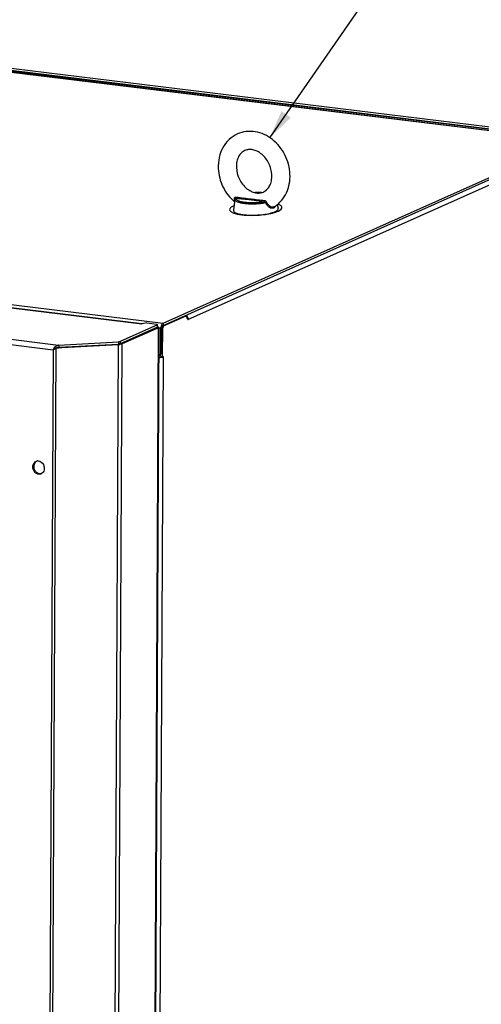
# Paper-space layout '45651_1_3' of a CAD drawing. Header units: millimetres. Extents: x -231 to 594, y 0 to 420.
# Tile 243 of 247: x 156 to 196, y 253 to 340. Entities that reach past the tile are written whole.
import ezdxf

# ---------------------------------------------------------------- set-up
doc = ezdxf.new("R2010")
doc.units = ezdxf.units.MM
doc.header["$LTSCALE"] = 32.67
doc.layers.get('0').update_dxf_attribs({"linetype": 'CONTINUOUS'})
doc.layers.add('02___PRT_ALL_AXES', color=7, linetype='CONTINUOUS')
doc.layers.add('02__ASM_ALL_AXES', color=7, linetype='CONTINUOUS')
doc.styles.get("Standard").update_dxf_attribs({"font": 'arial.ttf'})
doc.dimstyles.get("Standard").update_dxf_attribs({"dimtxt": 3.5, "dimasz": 2.5, "dimexe": 1, "dimexo": 0.0625, "dimtad": 1, "dimdsep": 46, "dimtxsty": 'STANDARD', "dimblk": '_FILLED', "dimblk1": '_FILLED', "dimblk2": '_FILLED', "dimcen": 0.09, "dimclrt": 5, "dimazin": 2, "dimtp": 0.01, "dimtm": 0.01, "dimtfac": 1, "dimtofl": 0, "dimtmove": 0, "dimatfit": 3, "dimldrblk": '_FILLED', "dimfxl": 1, "dimtolj": 1, "dimarcsym": 0})

# ---------------------------------------------------------------- blocks, each defined once
blk = doc.blocks.new('_FILLED')
at = {"color": 0, "linetype": 'BYBLOCK'}
blk.add_solid([(0, 0), (-1, 0.2), (-1, -0.2)], dxfattribs=at)

psp = doc.layouts.new('45651_1_3')

# ---------------------------------------------------------------- linework, layer by layer
at = {"color": 7, "linetype": 'CONTINUOUS'}
for p, q in [((205.033, 329.134), (128.21, 338.511)), ((168.192, 312.639), (204.112, 328.669)), ((177.993, 323.102), (178.028, 323.12)), ((178.028, 323.12), (178.029, 323.121)), ((170.384, 313.232), (170.351, 313.223)), ((167.701, 312.497), (164.402, 311.025)), ((167.583, 312.415), (167.4, 312.362)), ((167.568, 312.342), (167.4, 312.362)), ((167.583, 312.415), (167.615, 312.435)), ((167.752, 312.394), (167.583, 312.415)), ((167.701, 312.497), (167.692, 312.69)), ((167.986, 312.385), (168.093, 312.416)), ((168.082, 310.181), (168.093, 312.416)), ((168.095, 312.434), (168.148, 312.427)), ((168.149, 312.599), (168.215, 312.591)), ((168.184, 312.832), (168.192, 312.639)), ((170.364, 313.172), (170.391, 313.168)), ((158.628, 310.72), (158.695, 310.652)), ((158.722, 310.674), (159.233, 310.729)), ((158.731, 310.637), (158.722, 310.674)), ((158.969, 310.909), (158.978, 310.716)), ((158.978, 310.716), (164.251, 310.995)), ((164.251, 310.957), (164.242, 310.994)), ((164.243, 311.188), (164.251, 310.995)), ((164.411, 311.029), (164.251, 310.995)), ((164.571, 311.004), (164.402, 311.025)), ((164.403, 311.222), (164.411, 311.029)), ((168.082, 310.181), (167.81, 309.9)), ((167.967, 309.941), (167.968, 310.063)), ((167.967, 309.941), (168.053, 309.875)), ((167.967, 309.941), (168.136, 309.92)), ((168.082, 310.181), (167.975, 310.151))]:
    psp.add_line(p, q, dxfattribs=at)
at = {"color": 3, "linetype": 'CONTINUOUS'}
for p, q in [((204.497, 328.981), (127.674, 338.358)), ((127.675, 338.263), (204.03, 328.943)), ((127.803, 338.266), (204.032, 328.961)), ((168.184, 312.832), (204.104, 328.862)), ((170.37, 313.159), (198.973, 325.923)), ((91.428, 322.201), (168.184, 312.832)), ((92.346, 321.815), (166.3, 312.788)), ((92.412, 321.825), (166.302, 312.807)), ((89.914, 319.337), (158.969, 310.909)), ((89.99, 318.856), (158.498, 310.494)), ((168.215, 312.591), (170.23, 313.49)), ((170.37, 313.159), (170.23, 313.49)), ((167.692, 312.69), (164.403, 311.222)), ((166.746, 312.866), (166.3, 312.788)), ((166.3, 312.788), (166.365, 312.799)), ((167.752, 312.394), (166.68, 95.42)), ((167.814, 312.394), (166.742, 95.46)), ((166.746, 312.866), (167.63, 312.758)), ((167.752, 312.394), (167.568, 312.342)), ((167.692, 312.69), (167.63, 312.758)), ((167.986, 312.385), (167.811, 312.406)), ((167.975, 310.151), (167.986, 312.385)), ((168.136, 309.92), (168.148, 312.427)), ((168.215, 312.591), (168.148, 312.427)), ((167.568, 312.342), (164.571, 311.004)), ((158.731, 310.637), (157.663, 94.458)), ((158.731, 310.637), (159.242, 310.692)), ((158.969, 310.909), (164.243, 311.188)), ((159.242, 310.692), (164.251, 310.957)), ((163.181, 94.478), (164.251, 310.957)), ((163.501, 94.51), (164.571, 311.004)), ((164.403, 311.222), (164.243, 311.188)), ((158.498, 310.494), (157.431, 94.471)), ((167.162, 95.558), (168.221, 309.854)), ((167.802, 309.972), (167.975, 310.151)), ((168.136, 309.92), (168.221, 309.854))]:
    psp.add_line(p, q, dxfattribs=at)
psp.add_lwpolyline([(170.384, 313.232), (170.387, 313.211), (170.39, 313.189), (170.391, 313.168)], dxfattribs=at)
at = {"color": 7, "linetype": 'CONTINUOUS'}
for centre, radius, start, end in [((174.736, 323.736), 0.222, 165.51411, 172.1066), ((174.742, 323.734), 0.229, 163.38346, 165.53195), ((175.653, 325.664), 3.297, 258.86009, 259.33972), ((159.043, 310.07), 0.651, 108.10176, 112.18236), ((159.028, 310.116), 0.602, 103.67134, 108.10656)]:
    psp.add_arc(centre, radius, start, end, dxfattribs=at)
at = {"color": 3, "linetype": 'CONTINUOUS'}
for centre, radius, start, end in [((168.72, 312.381), 0.734, 174.88956, 179.67116), ((168.761, 312.377), 0.775, 170.51244, 174.91807), ((168.724, 312.384), 0.738, 164.70469, 170.55924), ((159.349, 310.158), 0.915, 147.65204, 158.44802), ((159.289, 310.196), 0.844, 144.57304, 147.59204), ((159.249, 310.224), 0.795, 141.38874, 144.578), ((156.779, 313.703), 3.635, 301.74568, 302.48145), ((159.05, 310.42), 0.495, 99.35503, 104.71736), ((164.175, 312.898), 1.942, 272.2317, 275.92355), ((151.353, 322.632), 14.083, 300.94998, 301.20549), ((155.84, 315.221), 5.42, 301.22406, 301.74341)]:
    psp.add_arc(centre, radius, start, end, dxfattribs=at)
at = {"color": 7, "linetype": 'CONTINUOUS'}
for points, knots in [([(179.375, 325.966), (179.363, 326.258), (179.271, 326.845), (178.953, 327.676), (178.471, 328.422), (177.851, 329.038), (177.124, 329.487), (176.327, 329.736), (175.51, 329.759), (174.987, 329.615), (174.745, 329.507)], [0, 0, 0, 0, 0.129346, 0.260124, 0.39044, 0.51853, 0.643284, 0.764534, 0.883009, 1, 1, 1, 1]), ([(174.745, 329.507), (174.475, 329.387), (173.967, 329.047), (173.409, 328.314), (173.085, 327.428), (173.035, 326.793), (173.049, 326.474)], [0, 0, 0, 0, 0.241579, 0.487004, 0.739399, 1, 1, 1, 1]), ([(175.397, 328.046), (175.285, 327.996), (175.066, 327.846), (174.818, 327.504), (174.663, 327.055), (174.64, 326.719), (174.648, 326.543)], [0, 0, 0, 0, 0.207223, 0.437742, 0.702681, 1, 1, 1, 1]), ([(177.777, 325.897), (177.762, 326.245), (177.576, 326.936), (177.047, 327.633), (176.509, 327.99), (176.109, 328.13), (175.731, 328.152), (175.499, 328.092), (175.397, 328.046)], [0, 0, 0, 0, 0.285267, 0.566645, 0.694336, 0.808275, 0.908556, 1, 1, 1, 1]), ([(173.049, 326.474), (173.073, 325.915), (173.362, 324.8), (174.058, 323.882), (174.481, 323.52)], [0, 0, 0, 0, 0.501033, 1, 1, 1, 1]), ([(174.648, 326.543), (174.663, 326.194), (174.848, 325.504), (175.378, 324.807), (175.916, 324.45), (176.315, 324.31), (176.694, 324.287), (176.925, 324.348), (177.027, 324.393)], [0, 0, 0, 0, 0.285267, 0.566645, 0.694336, 0.808275, 0.908556, 1, 1, 1, 1]), ([(177.027, 324.393), (177.139, 324.443), (177.358, 324.593), (177.607, 324.935), (177.761, 325.385), (177.784, 325.721), (177.777, 325.897)], [0, 0, 0, 0, 0.207223, 0.437742, 0.702681, 1, 1, 1, 1]), ([(178.029, 323.121), (178.252, 323.264), (178.66, 323.622), (179.1, 324.315), (179.351, 325.116), (179.388, 325.682), (179.375, 325.966)], [0, 0, 0, 0, 0.241568, 0.487565, 0.740155, 1, 1, 1, 1]), ([(174.484, 323.54), (174.479, 323.557), (174.472, 323.598), (174.471, 323.699), (174.478, 323.782), (174.484, 323.842)], [0, 0, 0, 0, 0.177939, 0.404586, 1, 1, 1, 1]), ([(174.484, 323.842), (174.485, 323.86), (174.497, 323.897), (174.554, 323.951), (174.617, 323.958), (174.655, 323.951)], [0, 0, 0, 0, 0.249183, 0.490872, 1, 1, 1, 1]), ([(174.519, 323.807), (174.518, 323.81), (174.51, 323.825), (174.495, 323.835), (174.484, 323.842)], [0, 0, 0, 0, 0.214576, 1, 1, 1, 1]), ([(174.516, 323.766), (174.513, 323.746), (174.519, 323.699), (174.564, 323.638), (174.638, 323.583), (174.739, 323.532), (174.868, 323.486), (175.021, 323.446), (175.198, 323.413), (175.469, 323.376), (175.839, 323.352), (176.303, 323.354), (176.768, 323.387), (177.073, 323.431), (177.219, 323.459)], [0, 0, 0, 0, 0.021665, 0.046584, 0.078143, 0.117742, 0.165668, 0.221621, 0.284953, 0.354776, 0.509483, 0.675898, 0.843069, 1, 1, 1, 1]), ([(174.523, 323.799), (174.526, 323.807), (174.534, 323.823), (174.564, 323.842), (174.593, 323.842), (174.61, 323.838)], [0, 0, 0, 0, 0.243809, 0.482592, 1, 1, 1, 1]), ([(174.61, 323.838), (174.609, 323.819), (174.619, 323.778), (174.662, 323.723), (174.73, 323.674), (174.822, 323.628), (174.938, 323.587), (175.132, 323.535), (175.42, 323.488), (175.804, 323.459), (176.22, 323.457), (176.643, 323.482), (176.922, 323.517), (177.058, 323.539)], [0, 0, 0, 0, 0.021858, 0.047429, 0.079538, 0.119351, 0.167107, 0.222538, 0.353863, 0.506551, 0.671758, 0.839601, 1, 1, 1, 1]), ([(174.61, 323.838), (174.626, 323.846), (174.649, 323.886), (174.655, 323.927), (174.655, 323.951)], [0, 0, 0, 0, 0.423919, 1, 1, 1, 1]), ([(174.61, 323.838), (174.828, 323.815), (175.263, 323.785), (175.798, 323.742), (176.206, 323.684), (176.586, 323.617), (176.868, 323.566), (177.058, 323.539)], [0, 0, 0, 0, 0.266908, 0.530078, 0.651822, 0.767422, 1, 1, 1, 1]), ([(174.655, 323.951), (174.873, 323.915), (175.306, 323.861), (175.936, 323.791), (176.535, 323.711), (176.92, 323.666), (177.111, 323.652)], [0, 0, 0, 0, 0.267267, 0.529735, 0.768006, 1, 1, 1, 1]), ([(176.285, 324.342), (176.334, 324.344), (176.526, 324.35), (176.719, 324.349), (176.862, 324.342)], [0, 0, 0, 0, 0.254002, 1, 1, 1, 1]), ([(176.849, 324.339), (176.804, 324.341), (176.621, 324.347), (176.437, 324.345), (176.299, 324.339)], [0, 0, 0, 0, 0.244407, 1, 1, 1, 1]), ([(177.058, 323.539), (177.075, 323.546), (177.103, 323.585), (177.111, 323.627), (177.111, 323.652)], [0, 0, 0, 0, 0.436841, 1, 1, 1, 1]), ([(177.111, 323.652), (177.152, 323.648), (177.236, 323.612), (177.292, 323.539), (177.309, 323.497)], [0, 0, 0, 0, 0.471159, 1, 1, 1, 1]), ([(174.382, 322.795), (174.379, 322.772), (174.386, 322.719), (174.44, 322.649), (174.526, 322.587), (174.598, 322.553), (174.638, 322.536)], [0, 0, 0, 0, 0.18101, 0.391508, 0.660708, 1, 1, 1, 1]), ([(177.058, 323.539), (177.104, 323.538), (177.166, 323.514), (177.21, 323.471), (177.219, 323.459)], [0, 0, 0, 0, 0.749785, 1, 1, 1, 1]), ([(177.219, 323.459), (177.241, 323.471), (177.271, 323.485), (177.302, 323.495), (177.309, 323.497)], [0, 0, 0, 0, 0.763716, 1, 1, 1, 1]), ([(177.219, 323.459), (177.256, 323.372), (177.351, 323.216), (177.549, 323.051), (177.761, 322.97), (177.904, 322.983), (177.96, 323.008)], [0, 0, 0, 0, 0.297026, 0.569306, 0.804336, 1, 1, 1, 1]), ([(177.309, 323.497), (177.342, 323.418), (177.43, 323.275), (177.615, 323.13), (177.811, 323.064), (177.941, 323.079), (177.993, 323.102)], [0, 0, 0, 0, 0.296489, 0.567848, 0.802873, 1, 1, 1, 1]), ([(177.96, 323.008), (177.996, 323.024), (178.063, 323.074), (178.104, 323.146), (178.119, 323.185)], [0, 0, 0, 0, 0.483006, 1, 1, 1, 1]), ([(178.029, 322.653), (178.068, 322.67), (178.139, 322.705), (178.248, 322.776), (178.313, 322.845), (178.329, 322.894)], [0, 0, 0, 0, 0.327906, 0.601827, 1, 1, 1, 1]), ([(178.329, 322.894), (178.331, 322.9), (178.337, 322.924), (178.336, 322.949), (178.332, 322.966)], [0, 0, 0, 0, 0.257657, 1, 1, 1, 1]), ([(174.638, 322.536), (174.652, 322.531), (174.712, 322.508), (174.773, 322.488), (174.82, 322.475)], [0, 0, 0, 0, 0.231216, 1, 1, 1, 1]), ([(174.82, 322.475), (174.835, 322.471), (174.9, 322.454), (174.966, 322.439), (175.016, 322.429)], [0, 0, 0, 0, 0.237062, 1, 1, 1, 1]), ([(177.648, 322.524), (177.675, 322.531), (177.774, 322.558), (177.873, 322.59), (177.943, 322.617)], [0, 0, 0, 0, 0.268589, 1, 1, 1, 1]), ([(177.943, 322.617), (177.951, 322.62), (177.98, 322.631), (178.008, 322.643), (178.029, 322.653)], [0, 0, 0, 0, 0.258402, 1, 1, 1, 1]), ([(168.107, 312.512), (168.106, 312.504), (168.109, 312.485), (168.115, 312.468), (168.119, 312.46)], [0, 0, 0, 0, 0.476794, 1, 1, 1, 1]), ([(164.304, 311.001), (164.294, 311), (164.273, 310.997), (164.252, 310.995), (164.242, 310.994)], [0, 0, 0, 0, 0.49257, 1, 1, 1, 1]), ([(164.359, 311.011), (164.351, 311.009), (164.332, 311.005), (164.314, 311.002), (164.304, 311.001)], [0, 0, 0, 0, 0.47899, 1, 1, 1, 1]), ([(164.402, 311.025), (164.395, 311.022), (164.381, 311.017), (164.367, 311.013), (164.359, 311.011)], [0, 0, 0, 0, 0.461236, 1, 1, 1, 1]), ([(167.976, 309.862), (167.979, 309.863), (167.984, 309.864), (167.988, 309.868), (167.988, 309.87)], [0, 0, 0, 0, 0.61202, 1, 1, 1, 1]), ([(167.988, 309.87), (167.988, 309.87), (167.988, 309.872), (167.988, 309.873), (167.987, 309.874)], [0, 0, 0, 0, 0.465112, 1, 1, 1, 1])]:
    psp.add_open_spline(points, degree=3, knots=knots, dxfattribs=at)
for points in [[(174.522, 323.792), (174.522, 323.797), (174.521, 323.802), (174.519, 323.807)], [(168.192, 312.639), (168.145, 312.619), (168.107, 312.563), (168.107, 312.512)], [(158.886, 310.701), (158.916, 310.709), (158.947, 310.713), (158.978, 310.716)]]:
    psp.add_open_spline(points, degree=3, dxfattribs=at)
at = {"color": 3, "linetype": 'CONTINUOUS'}
for points in [[(170.194, 313.533), (170.243, 313.5), (170.284, 313.455), (170.316, 313.405)], [(170.316, 313.405), (170.349, 313.352), (170.373, 313.293), (170.384, 313.232)], [(158.628, 310.72), (158.66, 310.752), (158.695, 310.782), (158.732, 310.808)], [(158.732, 310.808), (158.768, 310.833), (158.807, 310.855), (158.847, 310.873)], [(158.847, 310.873), (158.872, 310.883), (158.898, 310.892), (158.924, 310.899)], [(158.498, 310.494), (158.531, 310.515), (158.563, 310.534), (158.596, 310.554)], [(167.799, 309.823), (167.889, 309.819), (167.979, 309.821), (168.069, 309.829)]]:
    psp.add_open_spline(points, degree=3, dxfattribs=at)
for points, knots in [([(167.769, 312.468), (167.76, 312.471), (167.74, 312.478), (167.719, 312.482), (167.708, 312.485)], [0, 0, 0, 0, 0.457991, 1, 1, 1, 1]), ([(167.752, 312.394), (167.755, 312.395), (167.76, 312.397), (167.766, 312.399), (167.768, 312.4)], [0, 0, 0, 0, 0.515102, 1, 1, 1, 1]), ([(167.768, 312.4), (167.78, 312.404), (167.798, 312.41), (167.815, 312.427), (167.815, 312.434)], [0, 0, 0, 0, 0.640058, 1, 1, 1, 1]), ([(167.815, 312.434), (167.815, 312.441), (167.799, 312.458), (167.781, 312.464), (167.769, 312.468)], [0, 0, 0, 0, 0.357206, 1, 1, 1, 1]), ([(168.184, 312.832), (168.165, 312.824), (168.079, 312.762), (168.035, 312.659), (168.013, 312.579)], [0, 0, 0, 0, 0.20039, 1, 1, 1, 1]), ([(164.571, 311.004), (164.558, 311), (164.494, 310.981), (164.428, 310.972), (164.376, 310.966)], [0, 0, 0, 0, 0.202199, 1, 1, 1, 1]), ([(168.069, 309.829), (168.083, 309.83), (168.109, 309.833), (168.135, 309.836), (168.147, 309.838)], [0, 0, 0, 0, 0.519171, 1, 1, 1, 1]), ([(168.147, 309.838), (168.161, 309.84), (168.186, 309.845), (168.21, 309.851), (168.221, 309.854)], [0, 0, 0, 0, 0.540097, 1, 1, 1, 1])]:
    psp.add_open_spline(points, degree=3, knots=knots, dxfattribs=at)
at = {"layer": '02___PRT_ALL_AXES', "color": 7, "linetype": 'CONTINUOUS'}
for p, q in [((174.516, 323.766), (174.382, 322.795)), ((178.257, 323.295), (178.332, 322.966)), ((156.694, 300.171), (156.801, 300.202))]:
    psp.add_line(p, q, dxfattribs=at)
at = {"layer": '02___PRT_ALL_AXES', "color": 3, "linetype": 'CONTINUOUS'}
for centre, radius, start, end in [((175.347, 325.351), 2.965, 255.00908, 257.79145), ((175.807, 328.002), 5.657, 263.04583, 263.80173), ((175.768, 327.042), 4.677, 262.07618, 262.58796), ((175.792, 327.221), 4.857, 262.58751, 263.04231), ((175.822, 327.471), 5.108, 263.04467, 263.66621), ((175.999, 331.085), 8.748, 268.59484, 273.29974), ((176.019, 330.61), 8.255, 268.59559, 273.37715), ((176.037, 330.7), 8.362, 273.18725, 278.03336), ((157.149, 300.291), 0.411, 96.40984, 106.04703), ((157.25, 299.933), 0.417, 286.04151, 292.0227), ((157.248, 299.94), 0.424, 292.0321, 300.97668)]:
    psp.add_arc(centre, radius, start, end, dxfattribs=at)
for points, knots in [([(174.194, 323.055), (174.123, 323.003), (173.969, 322.833), (174.138, 322.676), (174.212, 322.631)], [0, 0, 0, 0, 0.499729, 1, 1, 1, 1]), ([(177.826, 322.54), (177.913, 322.563), (178.178, 322.641), (178.457, 322.744), (178.588, 322.88)], [0, 0, 0, 0, 0.322274, 1, 1, 1, 1]), ([(178.588, 322.88), (178.636, 322.931), (178.706, 323.118), (178.538, 323.221), (178.46, 323.263)], [0, 0, 0, 0, 0.440934, 1, 1, 1, 1]), ([(174.212, 322.631), (174.236, 322.617), (174.353, 322.555), (174.48, 322.514), (174.58, 322.487)], [0, 0, 0, 0, 0.21042, 1, 1, 1, 1]), ([(174.485, 322.581), (174.484, 322.582), (174.503, 322.569), (174.504, 322.569), (174.513, 322.565)], [0, 0, 0, 0, 0.139114, 1, 1, 1, 1]), ([(178.014, 322.63), (178.067, 322.649), (178.131, 322.676), (178.192, 322.708), (178.204, 322.715)], [0, 0, 0, 0, 0.811622, 1, 1, 1, 1]), ([(178.204, 322.715), (178.216, 322.722), (178.22, 322.722), (178.251, 322.746), (178.248, 322.744)], [0, 0, 0, 0, 0.811926, 1, 1, 1, 1]), ([(157.316, 300.67), (157.49, 300.603), (157.675, 300.365), (157.708, 300.114), (157.707, 300.047)], [0, 0, 0, 0, 0.736609, 1, 1, 1, 1]), ([(157.707, 300.047), (157.707, 299.999), (157.688, 299.819), (157.579, 299.644), (157.466, 299.576)], [0, 0, 0, 0, 0.270327, 1, 1, 1, 1])]:
    psp.add_open_spline(points, degree=3, knots=knots, dxfattribs=at)
for points in [[(174.43, 323.184), (174.348, 323.149), (174.266, 323.108), (174.194, 323.055)], [(178.46, 323.263), (178.414, 323.288), (178.366, 323.308), (178.316, 323.327)], [(174.513, 322.565), (174.553, 322.544), (174.595, 322.529), (174.638, 322.514)], [(174.638, 322.514), (174.713, 322.489), (174.79, 322.471), (174.868, 322.454)], [(174.72, 322.453), (174.853, 322.424), (174.987, 322.403), (175.122, 322.386)], [(174.868, 322.454), (174.952, 322.436), (175.038, 322.422), (175.124, 322.41)], [(175.196, 322.378), (175.391, 322.357), (175.588, 322.345), (175.784, 322.34)], [(175.258, 322.393), (175.444, 322.373), (175.631, 322.362), (175.817, 322.357)], [(176.506, 322.369), (176.725, 322.382), (176.944, 322.403), (177.162, 322.434)], [(177.162, 322.434), (177.332, 322.458), (177.502, 322.489), (177.669, 322.529)], [(177.206, 322.421), (177.414, 322.451), (177.622, 322.489), (177.826, 322.54)], [(177.669, 322.529), (177.785, 322.556), (177.901, 322.589), (178.014, 322.63)], [(156.694, 300.171), (156.695, 300.256), (156.711, 300.343), (156.746, 300.421)], [(156.746, 300.421), (156.777, 300.493), (156.826, 300.56), (156.887, 300.609)], [(156.887, 300.609), (156.931, 300.644), (156.982, 300.671), (157.036, 300.686)], [(157.103, 300.699), (157.175, 300.707), (157.249, 300.696), (157.316, 300.67)], [(156.883, 299.687), (156.763, 299.812), (156.693, 299.998), (156.694, 300.171)], [(157.085, 299.548), (157.009, 299.578), (156.939, 299.627), (156.883, 299.687)], [(157.366, 299.532), (157.276, 299.506), (157.172, 299.514), (157.085, 299.548)]]:
    psp.add_open_spline(points, degree=3, dxfattribs=at)
at = {"layer": '02___PRT_ALL_AXES', "color": 7, "linetype": 'CONTINUOUS'}
psp.add_open_spline([(156.801, 300.202), (156.802, 300.245), (156.817, 300.406), (156.901, 300.565), (156.994, 300.639)], degree=3, knots=[0, 0, 0, 0, 0.266976, 1, 1, 1, 1], dxfattribs=at)
for points in [[(156.85, 299.94), (156.818, 300.023), (156.801, 300.113), (156.801, 300.202)], [(156.99, 299.717), (156.93, 299.781), (156.882, 299.858), (156.85, 299.94)], [(157.192, 299.579), (157.116, 299.608), (157.046, 299.658), (156.99, 299.717)], [(157.405, 299.55), (157.334, 299.542), (157.259, 299.553), (157.192, 299.579)]]:
    psp.add_open_spline(points, degree=3, dxfattribs=at)
at = {"layer": '02__ASM_ALL_AXES', "color": 4, "linetype": 'CONTINUOUS'}
psp.add_line((204.497, 329.018), (127.674, 338.395), dxfattribs=at)

# ---------------------------------------------------------------- leaders
at = {"color": 2, "linetype": 'CONTINUOUS'}
for points in [[(124.992, 334.055), (190.811, 348.196), (194.811, 348.196)], [(177.605, 329.177), (190.811, 348.196), (194.811, 348.196)]]:
    psp.add_leader(points, dimstyle='STANDARD', override={"dimtad": 0}, dxfattribs=at)

doc.saveas('drawing.dxf')
